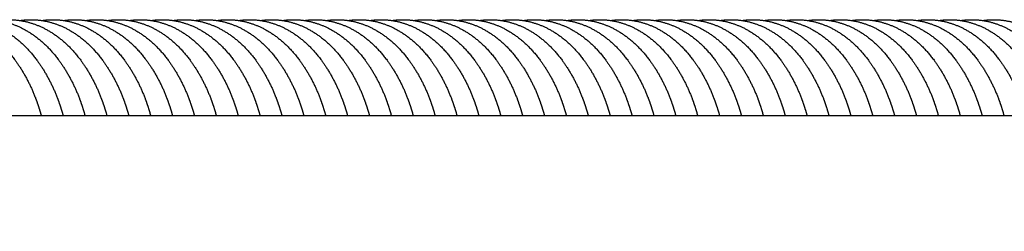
# Model space of a CAD drawing. Header units: millimetres. Extents: x -31695 to -19845, y -5614 to 7253.
# Tile 55 of 256: x -26008 to -25839, y -3926 to -3889. Entities that reach past the tile are written whole.
import ezdxf

# ---------------------------------------------------------------- set-up
doc = ezdxf.new("R2010")
doc.units = ezdxf.units.MM
doc.layers.add('2d', color=7, linetype='Continuous', true_color=0x000000)

msp = doc.modelspace()

# ---------------------------------------------------------------- linework, layer by layer
at = {"layer": '2d'}
for points, weights, knots in [([(-26023.45, -3889.32), (-26022.82, -3889.22), (-26022.19, -3889.18), (-26021.56, -3889.18), (-26019.15, -3889.18), (-26016.78, -3889.87), (-26014.6, -3891.18), (-26012.26, -3892.58), (-26010.19, -3894.66), (-26008.48, -3897.25), (-26007.28, -3899.1), (-26006.31, -3901.07), (-26005.56, -3903.14), (-26005.26, -3903.97), (-26004.99, -3904.81), (-26004.76, -3905.65)], [1, 0.998152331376, 0.998152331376, 1, 1, 1, 1, 1, 1, 1, 0.995491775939, 0.995491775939, 1, 0.999479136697, 0.999479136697, 1], [0, 0, 0, 0, 0.188822, 0.188822, 0.188822, 1.195646, 1.195646, 1.195646, 2.274514, 2.274514, 2.274514, 2.933434, 2.933434, 2.933434, 3.197435, 3.197435, 3.197435, 3.197435]), ([(-26019.68, -3889.32), (-26019.06, -3889.22), (-26018.43, -3889.18), (-26017.8, -3889.18), (-26015.39, -3889.18), (-26013.02, -3889.87), (-26010.83, -3891.18), (-26008.5, -3892.58), (-26006.43, -3894.66), (-26004.72, -3897.25), (-26003.52, -3899.1), (-26002.54, -3901.07), (-26001.8, -3903.14), (-26001.5, -3903.97), (-26001.23, -3904.81), (-26001, -3905.65)], [1, 0.998152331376, 0.998152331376, 1, 1, 1, 1, 1, 1, 1, 0.995491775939, 0.995491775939, 1, 0.999479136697, 0.999479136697, 1], [0, 0, 0, 0, 0.188822, 0.188822, 0.188822, 1.195646, 1.195646, 1.195646, 2.274514, 2.274514, 2.274514, 2.933434, 2.933434, 2.933434, 3.197435, 3.197435, 3.197435, 3.197435]), ([(-26015.92, -3889.32), (-26015.3, -3889.22), (-26014.67, -3889.18), (-26014.04, -3889.18), (-26011.62, -3889.18), (-26009.25, -3889.87), (-26007.07, -3891.18), (-26004.74, -3892.58), (-26002.66, -3894.66), (-26000.96, -3897.25), (-25999.76, -3899.1), (-25998.78, -3901.07), (-25998.04, -3903.14), (-25997.74, -3903.97), (-25997.47, -3904.81), (-25997.24, -3905.65)], [1, 0.998152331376, 0.998152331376, 1, 1, 1, 1, 1, 1, 1, 0.995491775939, 0.995491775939, 1, 0.999479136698, 0.999479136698, 1], [0, 0, 0, 0, 0.188822, 0.188822, 0.188822, 1.195646, 1.195646, 1.195646, 2.274514, 2.274514, 2.274514, 2.933434, 2.933434, 2.933434, 3.197435, 3.197435, 3.197435, 3.197435]), ([(-26012.16, -3889.32), (-26011.54, -3889.22), (-26010.91, -3889.18), (-26010.28, -3889.18), (-26007.86, -3889.18), (-26005.49, -3889.87), (-26003.31, -3891.18), (-26000.97, -3892.58), (-25998.9, -3894.66), (-25997.2, -3897.25), (-25996, -3899.1), (-25995.02, -3901.07), (-25994.28, -3903.14), (-25993.97, -3903.97), (-25993.71, -3904.81), (-25993.47, -3905.65)], [1, 0.998152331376, 0.998152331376, 1, 1, 1, 1, 1, 1, 1, 0.995491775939, 0.995491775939, 1, 0.999479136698, 0.999479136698, 1], [0, 0, 0, 0, 0.188822, 0.188822, 0.188822, 1.195646, 1.195646, 1.195646, 2.274514, 2.274514, 2.274514, 2.933434, 2.933434, 2.933434, 3.197435, 3.197435, 3.197435, 3.197435]), ([(-26008.4, -3889.32), (-26007.77, -3889.22), (-26007.15, -3889.18), (-26006.52, -3889.18), (-26004.1, -3889.18), (-26001.73, -3889.87), (-25999.55, -3891.18), (-25997.21, -3892.58), (-25995.14, -3894.66), (-25993.44, -3897.25), (-25992.23, -3899.1), (-25991.26, -3901.07), (-25990.51, -3903.14), (-25990.21, -3903.97), (-25989.94, -3904.81), (-25989.71, -3905.65)], [1, 0.998152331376, 0.998152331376, 1, 1, 1, 1, 1, 1, 1, 0.995491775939, 0.995491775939, 1, 0.999479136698, 0.999479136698, 1], [0, 0, 0, 0, 0.188822, 0.188822, 0.188822, 1.195646, 1.195646, 1.195646, 2.274514, 2.274514, 2.274514, 2.933434, 2.933434, 2.933434, 3.197435, 3.197435, 3.197435, 3.197435]), ([(-26004.63, -3889.32), (-26004.01, -3889.22), (-26003.38, -3889.18), (-26002.75, -3889.18), (-26000.34, -3889.18), (-25997.97, -3889.87), (-25995.78, -3891.18), (-25993.45, -3892.58), (-25991.38, -3894.66), (-25989.67, -3897.25), (-25988.47, -3899.1), (-25987.49, -3901.07), (-25986.75, -3903.14), (-25986.45, -3903.97), (-25986.18, -3904.81), (-25985.95, -3905.65)], [1, 0.998152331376, 0.998152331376, 1, 1, 1, 1, 1, 1, 1, 0.995491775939, 0.995491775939, 1, 0.999479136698, 0.999479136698, 1], [0, 0, 0, 0, 0.188822, 0.188822, 0.188822, 1.195646, 1.195646, 1.195646, 2.274514, 2.274514, 2.274514, 2.933434, 2.933434, 2.933434, 3.197435, 3.197435, 3.197435, 3.197435]), ([(-26000.87, -3889.32), (-26000.25, -3889.22), (-25999.62, -3889.18), (-25998.99, -3889.18), (-25996.58, -3889.18), (-25994.2, -3889.87), (-25992.02, -3891.18), (-25989.69, -3892.58), (-25987.61, -3894.66), (-25985.91, -3897.25), (-25984.71, -3899.1), (-25983.73, -3901.07), (-25982.99, -3903.14), (-25982.69, -3903.97), (-25982.42, -3904.81), (-25982.19, -3905.65)], [1, 0.998152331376, 0.998152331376, 1, 1, 1, 1, 1, 1, 1, 0.995491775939, 0.995491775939, 1, 0.999479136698, 0.999479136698, 1], [0, 0, 0, 0, 0.188822, 0.188822, 0.188822, 1.195646, 1.195646, 1.195646, 2.274514, 2.274514, 2.274514, 2.933434, 2.933434, 2.933434, 3.197435, 3.197435, 3.197435, 3.197435]), ([(-25997.11, -3889.32), (-25996.49, -3889.22), (-25995.86, -3889.18), (-25995.23, -3889.18), (-25992.81, -3889.18), (-25990.44, -3889.87), (-25988.26, -3891.18), (-25985.92, -3892.58), (-25983.85, -3894.66), (-25982.15, -3897.25), (-25980.95, -3899.1), (-25979.97, -3901.07), (-25979.23, -3903.14), (-25978.93, -3903.97), (-25978.66, -3904.81), (-25978.42, -3905.65)], [1, 0.998152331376, 0.998152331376, 1, 1, 1, 1, 1, 1, 1, 0.995491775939, 0.995491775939, 1, 0.999479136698, 0.999479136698, 1], [0, 0, 0, 0, 0.188822, 0.188822, 0.188822, 1.195646, 1.195646, 1.195646, 2.274514, 2.274514, 2.274514, 2.933434, 2.933434, 2.933434, 3.197435, 3.197435, 3.197435, 3.197435]), ([(-25993.35, -3889.32), (-25992.72, -3889.22), (-25992.1, -3889.18), (-25991.47, -3889.18), (-25989.05, -3889.18), (-25986.68, -3889.87), (-25984.5, -3891.18), (-25982.16, -3892.58), (-25980.09, -3894.66), (-25978.39, -3897.25), (-25977.18, -3899.1), (-25976.21, -3901.07), (-25975.46, -3903.14), (-25975.16, -3903.97), (-25974.89, -3904.81), (-25974.66, -3905.65)], [1, 0.998152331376, 0.998152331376, 1, 1, 1, 1, 1, 1, 1, 0.995491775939, 0.995491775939, 1, 0.999479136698, 0.999479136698, 1], [0, 0, 0, 0, 0.188822, 0.188822, 0.188822, 1.195646, 1.195646, 1.195646, 2.274514, 2.274514, 2.274514, 2.933434, 2.933434, 2.933434, 3.197435, 3.197435, 3.197435, 3.197435]), ([(-25989.58, -3889.32), (-25988.96, -3889.22), (-25988.33, -3889.18), (-25987.7, -3889.18), (-25985.29, -3889.18), (-25982.92, -3889.87), (-25980.73, -3891.18), (-25978.4, -3892.58), (-25976.33, -3894.66), (-25974.62, -3897.25), (-25973.42, -3899.1), (-25972.44, -3901.07), (-25971.7, -3903.14), (-25971.4, -3903.97), (-25971.13, -3904.81), (-25970.9, -3905.65)], [1, 0.998152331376, 0.998152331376, 1, 1, 1, 1, 1, 1, 1, 0.995491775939, 0.995491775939, 1, 0.999479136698, 0.999479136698, 1], [0, 0, 0, 0, 0.188822, 0.188822, 0.188822, 1.195646, 1.195646, 1.195646, 2.274514, 2.274514, 2.274514, 2.933434, 2.933434, 2.933434, 3.197435, 3.197435, 3.197435, 3.197435]), ([(-25985.82, -3889.32), (-25985.2, -3889.22), (-25984.57, -3889.18), (-25983.94, -3889.18), (-25981.53, -3889.18), (-25979.15, -3889.87), (-25976.97, -3891.18), (-25974.64, -3892.58), (-25972.56, -3894.66), (-25970.86, -3897.25), (-25969.66, -3899.1), (-25968.68, -3901.07), (-25967.94, -3903.14), (-25967.64, -3903.97), (-25967.37, -3904.81), (-25967.14, -3905.65)], [1, 0.998152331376, 0.998152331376, 1, 1, 1, 1, 1, 1, 1, 0.995491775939, 0.995491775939, 1, 0.999479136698, 0.999479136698, 1], [0, 0, 0, 0, 0.188822, 0.188822, 0.188822, 1.195646, 1.195646, 1.195646, 2.274514, 2.274514, 2.274514, 2.933434, 2.933434, 2.933434, 3.197435, 3.197435, 3.197435, 3.197435]), ([(-25982.06, -3889.32), (-25981.44, -3889.22), (-25980.81, -3889.18), (-25980.18, -3889.18), (-25977.76, -3889.18), (-25975.39, -3889.87), (-25973.21, -3891.18), (-25970.87, -3892.58), (-25968.8, -3894.66), (-25967.1, -3897.25), (-25965.9, -3899.1), (-25964.92, -3901.07), (-25964.18, -3903.14), (-25963.88, -3903.97), (-25963.61, -3904.81), (-25963.37, -3905.65)], [1, 0.998152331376, 0.998152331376, 1, 1, 1, 1, 1, 1, 1, 0.995491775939, 0.995491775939, 1, 0.999479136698, 0.999479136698, 1], [0, 0, 0, 0, 0.188822, 0.188822, 0.188822, 1.195646, 1.195646, 1.195646, 2.274514, 2.274514, 2.274514, 2.933434, 2.933434, 2.933434, 3.197435, 3.197435, 3.197435, 3.197435]), ([(-25978.3, -3889.32), (-25977.67, -3889.22), (-25977.05, -3889.18), (-25976.42, -3889.18), (-25974, -3889.18), (-25971.63, -3889.87), (-25969.45, -3891.18), (-25967.11, -3892.58), (-25965.04, -3894.66), (-25963.34, -3897.25), (-25962.13, -3899.1), (-25961.16, -3901.07), (-25960.41, -3903.14), (-25960.11, -3903.97), (-25959.84, -3904.81), (-25959.61, -3905.65)], [1, 0.998152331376, 0.998152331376, 1, 1, 1, 1, 1, 1, 1, 0.995491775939, 0.995491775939, 1, 0.999479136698, 0.999479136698, 1], [0, 0, 0, 0, 0.188822, 0.188822, 0.188822, 1.195646, 1.195646, 1.195646, 2.274514, 2.274514, 2.274514, 2.933434, 2.933434, 2.933434, 3.197435, 3.197435, 3.197435, 3.197435]), ([(-25974.53, -3889.32), (-25973.91, -3889.22), (-25973.28, -3889.18), (-25972.65, -3889.18), (-25970.24, -3889.18), (-25967.87, -3889.87), (-25965.68, -3891.18), (-25963.35, -3892.58), (-25961.28, -3894.66), (-25959.57, -3897.25), (-25958.37, -3899.1), (-25957.39, -3901.07), (-25956.65, -3903.14), (-25956.35, -3903.97), (-25956.08, -3904.81), (-25955.85, -3905.65)], [1, 0.998152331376, 0.998152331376, 1, 1, 1, 1, 1, 1, 1, 0.995491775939, 0.995491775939, 1, 0.999479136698, 0.999479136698, 1], [0, 0, 0, 0, 0.188822, 0.188822, 0.188822, 1.195646, 1.195646, 1.195646, 2.274514, 2.274514, 2.274514, 2.933434, 2.933434, 2.933434, 3.197435, 3.197435, 3.197435, 3.197435]), ([(-25970.77, -3889.32), (-25970.15, -3889.22), (-25969.52, -3889.18), (-25968.89, -3889.18), (-25966.48, -3889.18), (-25964.1, -3889.87), (-25961.92, -3891.18), (-25959.59, -3892.58), (-25957.51, -3894.66), (-25955.81, -3897.25), (-25954.61, -3899.1), (-25953.63, -3901.07), (-25952.89, -3903.14), (-25952.59, -3903.97), (-25952.32, -3904.81), (-25952.09, -3905.65)], [1, 0.998152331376, 0.998152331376, 1, 1, 1, 1, 1, 1, 1, 0.995491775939, 0.995491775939, 1, 0.999479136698, 0.999479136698, 1], [0, 0, 0, 0, 0.188822, 0.188822, 0.188822, 1.195646, 1.195646, 1.195646, 2.274514, 2.274514, 2.274514, 2.933434, 2.933434, 2.933434, 3.197435, 3.197435, 3.197435, 3.197435]), ([(-25967.01, -3889.32), (-25966.39, -3889.22), (-25965.76, -3889.18), (-25965.13, -3889.18), (-25962.71, -3889.18), (-25960.34, -3889.87), (-25958.16, -3891.18), (-25955.82, -3892.58), (-25953.75, -3894.66), (-25952.05, -3897.25), (-25950.85, -3899.1), (-25949.87, -3901.07), (-25949.13, -3903.14), (-25948.83, -3903.97), (-25948.56, -3904.81), (-25948.32, -3905.65)], [1, 0.998152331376, 0.998152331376, 1, 1, 1, 1, 1, 1, 1, 0.995491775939, 0.995491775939, 1, 0.99947913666, 0.99947913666, 1], [0, 0, 0, 0, 0.188822, 0.188822, 0.188822, 1.195646, 1.195646, 1.195646, 2.274514, 2.274514, 2.274514, 2.933434, 2.933434, 2.933434, 3.197435, 3.197435, 3.197435, 3.197435]), ([(-25963.25, -3889.32), (-25962.62, -3889.22), (-25962, -3889.18), (-25961.37, -3889.18), (-25958.95, -3889.18), (-25956.58, -3889.87), (-25954.4, -3891.18), (-25952.06, -3892.58), (-25949.99, -3894.66), (-25948.29, -3897.25), (-25947.08, -3899.1), (-25946.11, -3901.07), (-25945.36, -3903.14), (-25945.06, -3903.97), (-25944.8, -3904.81), (-25944.56, -3905.65)], [1, 0.998152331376, 0.998152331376, 1, 1, 1, 1, 1, 1, 1, 0.995491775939, 0.995491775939, 1, 0.999479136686, 0.999479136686, 1], [0, 0, 0, 0, 0.188822, 0.188822, 0.188822, 1.195646, 1.195646, 1.195646, 2.274514, 2.274514, 2.274514, 2.933434, 2.933434, 2.933434, 3.197435, 3.197435, 3.197435, 3.197435]), ([(-25959.48, -3889.32), (-25958.86, -3889.22), (-25958.23, -3889.18), (-25957.6, -3889.18), (-25955.19, -3889.18), (-25952.82, -3889.87), (-25950.63, -3891.18), (-25948.3, -3892.58), (-25946.23, -3894.66), (-25944.52, -3897.25), (-25943.32, -3899.1), (-25942.34, -3901.07), (-25941.6, -3903.14), (-25941.3, -3903.97), (-25941.03, -3904.81), (-25940.8, -3905.65)], [1, 0.998152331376, 0.998152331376, 1, 1, 1, 1, 1, 1, 1, 0.995491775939, 0.995491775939, 1, 0.999479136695, 0.999479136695, 1], [0, 0, 0, 0, 0.188822, 0.188822, 0.188822, 1.195646, 1.195646, 1.195646, 2.274514, 2.274514, 2.274514, 2.933434, 2.933434, 2.933434, 3.197435, 3.197435, 3.197435, 3.197435]), ([(-25955.72, -3889.32), (-25955.1, -3889.22), (-25954.47, -3889.18), (-25953.84, -3889.18), (-25951.43, -3889.18), (-25949.05, -3889.87), (-25946.87, -3891.18), (-25944.54, -3892.58), (-25942.46, -3894.66), (-25940.76, -3897.25), (-25939.56, -3899.1), (-25938.58, -3901.07), (-25937.84, -3903.14), (-25937.54, -3903.97), (-25937.27, -3904.81), (-25937.04, -3905.65)], [1, 0.998152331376, 0.998152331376, 1, 1, 1, 1, 1, 1, 1, 0.995491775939, 0.995491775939, 1, 0.999479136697, 0.999479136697, 1], [0, 0, 0, 0, 0.188822, 0.188822, 0.188822, 1.195646, 1.195646, 1.195646, 2.274514, 2.274514, 2.274514, 2.933434, 2.933434, 2.933434, 3.197435, 3.197435, 3.197435, 3.197435]), ([(-25951.96, -3889.32), (-25951.34, -3889.22), (-25950.71, -3889.18), (-25950.08, -3889.18), (-25947.66, -3889.18), (-25945.29, -3889.87), (-25943.11, -3891.18), (-25940.77, -3892.58), (-25938.7, -3894.66), (-25937, -3897.25), (-25935.8, -3899.1), (-25934.82, -3901.07), (-25934.08, -3903.14), (-25933.78, -3903.97), (-25933.51, -3904.81), (-25933.27, -3905.65)], [1, 0.998152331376, 0.998152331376, 1, 1, 1, 1, 1, 1, 1, 0.995491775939, 0.995491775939, 1, 0.999479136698, 0.999479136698, 1], [0, 0, 0, 0, 0.188822, 0.188822, 0.188822, 1.195646, 1.195646, 1.195646, 2.274514, 2.274514, 2.274514, 2.933434, 2.933434, 2.933434, 3.197435, 3.197435, 3.197435, 3.197435]), ([(-25948.2, -3889.32), (-25947.57, -3889.22), (-25946.95, -3889.18), (-25946.32, -3889.18), (-25943.9, -3889.18), (-25941.53, -3889.87), (-25939.35, -3891.18), (-25937.01, -3892.58), (-25934.94, -3894.66), (-25933.24, -3897.25), (-25932.03, -3899.1), (-25931.06, -3901.07), (-25930.31, -3903.14), (-25930.01, -3903.97), (-25929.75, -3904.81), (-25929.51, -3905.65)], [1, 0.998152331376, 0.998152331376, 1, 1, 1, 1, 1, 1, 1, 0.995491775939, 0.995491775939, 1, 0.999479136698, 0.999479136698, 1], [0, 0, 0, 0, 0.188822, 0.188822, 0.188822, 1.195646, 1.195646, 1.195646, 2.274514, 2.274514, 2.274514, 2.933434, 2.933434, 2.933434, 3.197435, 3.197435, 3.197435, 3.197435]), ([(-25944.43, -3889.32), (-25943.81, -3889.22), (-25943.18, -3889.18), (-25942.55, -3889.18), (-25940.14, -3889.18), (-25937.77, -3889.87), (-25935.58, -3891.18), (-25933.25, -3892.58), (-25931.18, -3894.66), (-25929.47, -3897.25), (-25928.27, -3899.1), (-25927.29, -3901.07), (-25926.55, -3903.14), (-25926.25, -3903.97), (-25925.98, -3904.81), (-25925.75, -3905.65)], [1, 0.998152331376, 0.998152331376, 1, 1, 1, 1, 1, 1, 1, 0.995491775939, 0.995491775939, 1, 0.999479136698, 0.999479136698, 1], [0, 0, 0, 0, 0.188822, 0.188822, 0.188822, 1.195646, 1.195646, 1.195646, 2.274514, 2.274514, 2.274514, 2.933434, 2.933434, 2.933434, 3.197435, 3.197435, 3.197435, 3.197435]), ([(-25940.67, -3889.32), (-25940.05, -3889.22), (-25939.42, -3889.18), (-25938.79, -3889.18), (-25936.38, -3889.18), (-25934, -3889.87), (-25931.82, -3891.18), (-25929.49, -3892.58), (-25927.41, -3894.66), (-25925.71, -3897.25), (-25924.51, -3899.1), (-25923.53, -3901.07), (-25922.79, -3903.14), (-25922.49, -3903.97), (-25922.22, -3904.81), (-25921.99, -3905.65)], [1, 0.998152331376, 0.998152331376, 1, 1, 1, 1, 1, 1, 1, 0.995491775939, 0.995491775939, 1, 0.999479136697, 0.999479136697, 1], [0, 0, 0, 0, 0.188822, 0.188822, 0.188822, 1.195646, 1.195646, 1.195646, 2.274514, 2.274514, 2.274514, 2.933434, 2.933434, 2.933434, 3.197435, 3.197435, 3.197435, 3.197435]), ([(-25936.91, -3889.32), (-25936.29, -3889.22), (-25935.66, -3889.18), (-25935.03, -3889.18), (-25932.61, -3889.18), (-25930.24, -3889.87), (-25928.06, -3891.18), (-25925.72, -3892.58), (-25923.65, -3894.66), (-25921.95, -3897.25), (-25920.75, -3899.1), (-25919.77, -3901.07), (-25919.03, -3903.14), (-25918.73, -3903.97), (-25918.46, -3904.81), (-25918.22, -3905.65)], [1, 0.998152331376, 0.998152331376, 1, 1, 1, 1, 1, 1, 1, 0.995491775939, 0.995491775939, 1, 0.999479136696, 0.999479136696, 1], [0, 0, 0, 0, 0.188822, 0.188822, 0.188822, 1.195646, 1.195646, 1.195646, 2.274514, 2.274514, 2.274514, 2.933434, 2.933434, 2.933434, 3.197435, 3.197435, 3.197435, 3.197435]), ([(-25933.15, -3889.32), (-25932.52, -3889.22), (-25931.9, -3889.18), (-25931.27, -3889.18), (-25928.85, -3889.18), (-25926.48, -3889.87), (-25924.3, -3891.18), (-25921.96, -3892.58), (-25919.89, -3894.66), (-25918.19, -3897.25), (-25916.98, -3899.1), (-25916.01, -3901.07), (-25915.26, -3903.14), (-25914.96, -3903.97), (-25914.7, -3904.81), (-25914.46, -3905.65)], [1, 0.998152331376, 0.998152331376, 1, 1, 1, 1, 1, 1, 1, 0.995491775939, 0.995491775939, 1, 0.99947913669, 0.99947913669, 1], [0, 0, 0, 0, 0.188822, 0.188822, 0.188822, 1.195646, 1.195646, 1.195646, 2.274514, 2.274514, 2.274514, 2.933434, 2.933434, 2.933434, 3.197435, 3.197435, 3.197435, 3.197435]), ([(-25929.38, -3889.32), (-25928.76, -3889.22), (-25928.13, -3889.18), (-25927.5, -3889.18), (-25925.09, -3889.18), (-25922.72, -3889.87), (-25920.53, -3891.18), (-25918.2, -3892.58), (-25916.13, -3894.66), (-25914.42, -3897.25), (-25913.22, -3899.1), (-25912.24, -3901.07), (-25911.5, -3903.14), (-25911.2, -3903.97), (-25910.93, -3904.81), (-25910.7, -3905.65)], [1, 0.998152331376, 0.998152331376, 1, 1, 1, 1, 1, 1, 1, 0.995491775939, 0.995491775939, 1, 0.99947913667, 0.99947913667, 1], [0, 0, 0, 0, 0.188822, 0.188822, 0.188822, 1.195646, 1.195646, 1.195646, 2.274514, 2.274514, 2.274514, 2.933434, 2.933434, 2.933434, 3.197435, 3.197435, 3.197435, 3.197435]), ([(-25925.62, -3889.32), (-25925, -3889.22), (-25924.37, -3889.18), (-25923.74, -3889.18), (-25921.33, -3889.18), (-25918.95, -3889.87), (-25916.77, -3891.18), (-25914.44, -3892.58), (-25912.36, -3894.66), (-25910.66, -3897.25), (-25909.46, -3899.1), (-25908.48, -3901.07), (-25907.74, -3903.14), (-25907.44, -3903.97), (-25907.17, -3904.81), (-25906.94, -3905.65)], [1, 0.998152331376, 0.998152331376, 1, 1, 1, 1, 1, 1, 1, 0.995491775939, 0.995491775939, 1, 0.999479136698, 0.999479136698, 1], [0, 0, 0, 0, 0.188822, 0.188822, 0.188822, 1.195646, 1.195646, 1.195646, 2.274514, 2.274514, 2.274514, 2.933434, 2.933434, 2.933434, 3.197435, 3.197435, 3.197435, 3.197435]), ([(-25921.86, -3889.32), (-25921.24, -3889.22), (-25920.61, -3889.18), (-25919.98, -3889.18), (-25917.56, -3889.18), (-25915.19, -3889.87), (-25913.01, -3891.18), (-25910.67, -3892.58), (-25908.6, -3894.66), (-25906.9, -3897.25), (-25905.7, -3899.1), (-25904.72, -3901.07), (-25903.98, -3903.14), (-25903.68, -3903.97), (-25903.41, -3904.81), (-25903.17, -3905.65)], [1, 0.998152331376, 0.998152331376, 1, 1, 1, 1, 1, 1, 1, 0.995491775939, 0.995491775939, 1, 0.999479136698, 0.999479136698, 1], [0, 0, 0, 0, 0.188822, 0.188822, 0.188822, 1.195646, 1.195646, 1.195646, 2.274514, 2.274514, 2.274514, 2.933434, 2.933434, 2.933434, 3.197435, 3.197435, 3.197435, 3.197435]), ([(-25918.1, -3889.32), (-25917.47, -3889.22), (-25916.85, -3889.18), (-25916.22, -3889.18), (-25913.8, -3889.18), (-25911.43, -3889.87), (-25909.25, -3891.18), (-25906.91, -3892.58), (-25904.84, -3894.66), (-25903.14, -3897.25), (-25901.93, -3899.1), (-25900.96, -3901.07), (-25900.21, -3903.14), (-25899.91, -3903.97), (-25899.65, -3904.81), (-25899.41, -3905.65)], [1, 0.998152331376, 0.998152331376, 1, 1, 1, 1, 1, 1, 1, 0.995491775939, 0.995491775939, 1, 0.999479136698, 0.999479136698, 1], [0, 0, 0, 0, 0.188822, 0.188822, 0.188822, 1.195646, 1.195646, 1.195646, 2.274514, 2.274514, 2.274514, 2.933434, 2.933434, 2.933434, 3.197435, 3.197435, 3.197435, 3.197435]), ([(-25914.33, -3889.32), (-25913.71, -3889.22), (-25913.08, -3889.18), (-25912.45, -3889.18), (-25910.04, -3889.18), (-25907.67, -3889.87), (-25905.48, -3891.18), (-25903.15, -3892.58), (-25901.08, -3894.66), (-25899.37, -3897.25), (-25898.17, -3899.1), (-25897.19, -3901.07), (-25896.45, -3903.14), (-25896.15, -3903.97), (-25895.88, -3904.81), (-25895.65, -3905.65)], [1, 0.998152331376, 0.998152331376, 1, 1, 1, 1, 1, 1, 1, 0.995491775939, 0.995491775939, 1, 0.999479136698, 0.999479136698, 1], [0, 0, 0, 0, 0.188822, 0.188822, 0.188822, 1.195646, 1.195646, 1.195646, 2.274514, 2.274514, 2.274514, 2.933434, 2.933434, 2.933434, 3.197435, 3.197435, 3.197435, 3.197435]), ([(-25910.57, -3889.32), (-25909.95, -3889.22), (-25909.32, -3889.18), (-25908.69, -3889.18), (-25906.28, -3889.18), (-25903.9, -3889.87), (-25901.72, -3891.18), (-25899.39, -3892.58), (-25897.31, -3894.66), (-25895.61, -3897.25), (-25894.41, -3899.1), (-25893.43, -3901.07), (-25892.69, -3903.14), (-25892.39, -3903.97), (-25892.12, -3904.81), (-25891.89, -3905.65)], [1, 0.998152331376, 0.998152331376, 1, 1, 1, 1, 1, 1, 1, 0.995491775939, 0.995491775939, 1, 0.999479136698, 0.999479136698, 1], [0, 0, 0, 0, 0.188822, 0.188822, 0.188822, 1.195646, 1.195646, 1.195646, 2.274514, 2.274514, 2.274514, 2.933434, 2.933434, 2.933434, 3.197435, 3.197435, 3.197435, 3.197435]), ([(-25906.81, -3889.32), (-25906.19, -3889.22), (-25905.56, -3889.18), (-25904.93, -3889.18), (-25902.51, -3889.18), (-25900.14, -3889.87), (-25897.96, -3891.18), (-25895.63, -3892.58), (-25893.55, -3894.66), (-25891.85, -3897.25), (-25890.65, -3899.1), (-25889.67, -3901.07), (-25888.93, -3903.14), (-25888.63, -3903.97), (-25888.36, -3904.81), (-25888.12, -3905.65)], [1, 0.998152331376, 0.998152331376, 1, 1, 1, 1, 1, 1, 1, 0.995491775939, 0.995491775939, 1, 0.999479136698, 0.999479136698, 1], [0, 0, 0, 0, 0.188822, 0.188822, 0.188822, 1.195646, 1.195646, 1.195646, 2.274514, 2.274514, 2.274514, 2.933434, 2.933434, 2.933434, 3.197435, 3.197435, 3.197435, 3.197435]), ([(-25903.05, -3889.32), (-25902.42, -3889.22), (-25901.8, -3889.18), (-25901.17, -3889.18), (-25898.75, -3889.18), (-25896.38, -3889.87), (-25894.2, -3891.18), (-25891.86, -3892.58), (-25889.79, -3894.66), (-25888.09, -3897.25), (-25886.89, -3899.1), (-25885.91, -3901.07), (-25885.16, -3903.14), (-25884.86, -3903.97), (-25884.6, -3904.81), (-25884.36, -3905.65)], [1, 0.998152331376, 0.998152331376, 1, 1, 1, 1, 1, 1, 1, 0.995491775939, 0.995491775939, 1, 0.999479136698, 0.999479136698, 1], [0, 0, 0, 0, 0.188822, 0.188822, 0.188822, 1.195646, 1.195646, 1.195646, 2.274514, 2.274514, 2.274514, 2.933434, 2.933434, 2.933434, 3.197435, 3.197435, 3.197435, 3.197435]), ([(-25899.28, -3889.32), (-25898.66, -3889.22), (-25898.03, -3889.18), (-25897.4, -3889.18), (-25894.99, -3889.18), (-25892.62, -3889.87), (-25890.43, -3891.18), (-25888.1, -3892.58), (-25886.03, -3894.66), (-25884.32, -3897.25), (-25883.12, -3899.1), (-25882.14, -3901.07), (-25881.4, -3903.14), (-25881.1, -3903.97), (-25880.83, -3904.81), (-25880.6, -3905.65)], [1, 0.998152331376, 0.998152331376, 1, 1, 1, 1, 1, 1, 1, 0.995491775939, 0.995491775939, 1, 0.999479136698, 0.999479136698, 1], [0, 0, 0, 0, 0.188822, 0.188822, 0.188822, 1.195646, 1.195646, 1.195646, 2.274514, 2.274514, 2.274514, 2.933434, 2.933434, 2.933434, 3.197435, 3.197435, 3.197435, 3.197435]), ([(-25895.52, -3889.32), (-25894.9, -3889.22), (-25894.27, -3889.18), (-25893.64, -3889.18), (-25891.23, -3889.18), (-25888.85, -3889.87), (-25886.67, -3891.18), (-25884.34, -3892.58), (-25882.26, -3894.66), (-25880.56, -3897.25), (-25879.36, -3899.1), (-25878.38, -3901.07), (-25877.64, -3903.14), (-25877.34, -3903.97), (-25877.07, -3904.81), (-25876.84, -3905.65)], [1, 0.998152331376, 0.998152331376, 1, 1, 1, 1, 1, 1, 1, 0.995491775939, 0.995491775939, 1, 0.999479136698, 0.999479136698, 1], [0, 0, 0, 0, 0.188822, 0.188822, 0.188822, 1.195646, 1.195646, 1.195646, 2.274514, 2.274514, 2.274514, 2.933434, 2.933434, 2.933434, 3.197435, 3.197435, 3.197435, 3.197435]), ([(-25891.76, -3889.32), (-25891.14, -3889.22), (-25890.51, -3889.18), (-25889.88, -3889.18), (-25887.46, -3889.18), (-25885.09, -3889.87), (-25882.91, -3891.18), (-25880.58, -3892.58), (-25878.5, -3894.66), (-25876.8, -3897.25), (-25875.6, -3899.1), (-25874.62, -3901.07), (-25873.88, -3903.14), (-25873.58, -3903.97), (-25873.31, -3904.81), (-25873.07, -3905.65)], [1, 0.998152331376, 0.998152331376, 1, 1, 1, 1, 1, 1, 1, 0.995491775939, 0.995491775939, 1, 0.999479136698, 0.999479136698, 1], [0, 0, 0, 0, 0.188822, 0.188822, 0.188822, 1.195646, 1.195646, 1.195646, 2.274514, 2.274514, 2.274514, 2.933434, 2.933434, 2.933434, 3.197435, 3.197435, 3.197435, 3.197435]), ([(-25888, -3889.32), (-25887.37, -3889.22), (-25886.75, -3889.18), (-25886.12, -3889.18), (-25883.7, -3889.18), (-25881.33, -3889.87), (-25879.15, -3891.18), (-25876.81, -3892.58), (-25874.74, -3894.66), (-25873.04, -3897.25), (-25871.84, -3899.1), (-25870.86, -3901.07), (-25870.11, -3903.14), (-25869.81, -3903.97), (-25869.55, -3904.81), (-25869.31, -3905.65)], [1, 0.998152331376, 0.998152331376, 1, 1, 1, 1, 1, 1, 1, 0.995491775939, 0.995491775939, 1, 0.999479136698, 0.999479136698, 1], [0, 0, 0, 0, 0.188822, 0.188822, 0.188822, 1.195646, 1.195646, 1.195646, 2.274514, 2.274514, 2.274514, 2.933434, 2.933434, 2.933434, 3.197435, 3.197435, 3.197435, 3.197435]), ([(-25884.23, -3889.32), (-25883.61, -3889.22), (-25882.98, -3889.18), (-25882.35, -3889.18), (-25879.94, -3889.18), (-25877.57, -3889.87), (-25875.38, -3891.18), (-25873.05, -3892.58), (-25870.98, -3894.66), (-25869.27, -3897.25), (-25868.07, -3899.1), (-25867.09, -3901.07), (-25866.35, -3903.14), (-25866.05, -3903.97), (-25865.78, -3904.81), (-25865.55, -3905.65)], [1, 0.998152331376, 0.998152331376, 1, 1, 1, 1, 1, 1, 1, 0.995491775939, 0.995491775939, 1, 0.999479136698, 0.999479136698, 1], [0, 0, 0, 0, 0.188822, 0.188822, 0.188822, 1.195646, 1.195646, 1.195646, 2.274514, 2.274514, 2.274514, 2.933434, 2.933434, 2.933434, 3.197435, 3.197435, 3.197435, 3.197435]), ([(-25880.47, -3889.32), (-25879.85, -3889.22), (-25879.22, -3889.18), (-25878.59, -3889.18), (-25876.18, -3889.18), (-25873.81, -3889.87), (-25871.62, -3891.18), (-25869.29, -3892.58), (-25867.22, -3894.66), (-25865.51, -3897.25), (-25864.31, -3899.1), (-25863.33, -3901.07), (-25862.59, -3903.14), (-25862.29, -3903.97), (-25862.02, -3904.81), (-25861.79, -3905.65)], [1, 0.998152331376, 0.998152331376, 1, 1, 1, 1, 1, 1, 1, 0.995491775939, 0.995491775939, 1, 0.999479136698, 0.999479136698, 1], [0, 0, 0, 0, 0.188822, 0.188822, 0.188822, 1.195646, 1.195646, 1.195646, 2.274514, 2.274514, 2.274514, 2.933434, 2.933434, 2.933434, 3.197435, 3.197435, 3.197435, 3.197435]), ([(-25876.71, -3889.32), (-25876.09, -3889.22), (-25875.46, -3889.18), (-25874.83, -3889.18), (-25872.41, -3889.18), (-25870.04, -3889.87), (-25867.86, -3891.18), (-25865.53, -3892.58), (-25863.45, -3894.66), (-25861.75, -3897.25), (-25860.55, -3899.1), (-25859.57, -3901.07), (-25858.83, -3903.14), (-25858.53, -3903.97), (-25858.26, -3904.81), (-25858.02, -3905.65)], [1, 0.998152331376, 0.998152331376, 1, 1, 1, 1, 1, 1, 1, 0.995491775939, 0.995491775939, 1, 0.999479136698, 0.999479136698, 1], [0, 0, 0, 0, 0.188822, 0.188822, 0.188822, 1.195646, 1.195646, 1.195646, 2.274514, 2.274514, 2.274514, 2.933434, 2.933434, 2.933434, 3.197435, 3.197435, 3.197435, 3.197435]), ([(-25872.95, -3889.32), (-25872.32, -3889.22), (-25871.7, -3889.18), (-25871.07, -3889.18), (-25868.65, -3889.18), (-25866.28, -3889.87), (-25864.1, -3891.18), (-25861.76, -3892.58), (-25859.69, -3894.66), (-25857.99, -3897.25), (-25856.79, -3899.1), (-25855.81, -3901.07), (-25855.06, -3903.14), (-25854.76, -3903.97), (-25854.5, -3904.81), (-25854.26, -3905.65)], [1, 0.998152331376, 0.998152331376, 1, 1, 1, 1, 1, 1, 1, 0.995491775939, 0.995491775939, 1, 0.999479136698, 0.999479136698, 1], [0, 0, 0, 0, 0.188822, 0.188822, 0.188822, 1.195646, 1.195646, 1.195646, 2.274514, 2.274514, 2.274514, 2.933434, 2.933434, 2.933434, 3.197435, 3.197435, 3.197435, 3.197435]), ([(-25869.18, -3889.32), (-25868.56, -3889.22), (-25867.93, -3889.18), (-25867.3, -3889.18), (-25864.89, -3889.18), (-25862.52, -3889.87), (-25860.33, -3891.18), (-25858, -3892.58), (-25855.93, -3894.66), (-25854.22, -3897.25), (-25853.02, -3899.1), (-25852.04, -3901.07), (-25851.3, -3903.14), (-25851, -3903.97), (-25850.73, -3904.81), (-25850.5, -3905.65)], [1, 0.998152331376, 0.998152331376, 1, 1, 1, 1, 1, 1, 1, 0.995491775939, 0.995491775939, 1, 0.999479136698, 0.999479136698, 1], [0, 0, 0, 0, 0.188822, 0.188822, 0.188822, 1.195646, 1.195646, 1.195646, 2.274514, 2.274514, 2.274514, 2.933434, 2.933434, 2.933434, 3.197435, 3.197435, 3.197435, 3.197435]), ([(-25865.42, -3889.32), (-25864.8, -3889.22), (-25864.17, -3889.18), (-25863.54, -3889.18), (-25861.13, -3889.18), (-25858.76, -3889.87), (-25856.57, -3891.18), (-25854.24, -3892.58), (-25852.17, -3894.66), (-25850.46, -3897.25), (-25849.26, -3899.1), (-25848.28, -3901.07), (-25847.54, -3903.14), (-25847.24, -3903.97), (-25846.97, -3904.81), (-25846.74, -3905.65)], [1, 0.998152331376, 0.998152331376, 1, 1, 1, 1, 1, 1, 1, 0.995491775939, 0.995491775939, 1, 0.999479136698, 0.999479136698, 1], [0, 0, 0, 0, 0.188822, 0.188822, 0.188822, 1.195646, 1.195646, 1.195646, 2.274514, 2.274514, 2.274514, 2.933434, 2.933434, 2.933434, 3.197435, 3.197435, 3.197435, 3.197435]), ([(-25861.66, -3889.32), (-25861.04, -3889.22), (-25860.41, -3889.18), (-25859.78, -3889.18), (-25857.36, -3889.18), (-25854.99, -3889.87), (-25852.81, -3891.18), (-25850.48, -3892.58), (-25848.4, -3894.66), (-25846.7, -3897.25), (-25845.5, -3899.1), (-25844.52, -3901.07), (-25843.78, -3903.14), (-25843.48, -3903.97), (-25843.21, -3904.81), (-25842.97, -3905.65)], [1, 0.998152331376, 0.998152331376, 1, 1, 1, 1, 1, 1, 1, 0.995491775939, 0.995491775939, 1, 0.999479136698, 0.999479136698, 1], [0, 0, 0, 0, 0.188822, 0.188822, 0.188822, 1.195646, 1.195646, 1.195646, 2.274514, 2.274514, 2.274514, 2.933434, 2.933434, 2.933434, 3.197435, 3.197435, 3.197435, 3.197435]), ([(-25857.9, -3889.32), (-25857.27, -3889.22), (-25856.65, -3889.18), (-25856.02, -3889.18), (-25853.6, -3889.18), (-25851.23, -3889.87), (-25849.05, -3891.18), (-25846.71, -3892.58), (-25844.64, -3894.66), (-25842.94, -3897.25), (-25841.74, -3899.1), (-25840.76, -3901.07), (-25840.01, -3903.14), (-25839.71, -3903.97), (-25839.45, -3904.81), (-25839.21, -3905.65)], [1, 0.998152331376, 0.998152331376, 1, 1, 1, 1, 1, 1, 1, 0.995491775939, 0.995491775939, 1, 0.999479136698, 0.999479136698, 1], [0, 0, 0, 0, 0.188822, 0.188822, 0.188822, 1.195646, 1.195646, 1.195646, 2.274514, 2.274514, 2.274514, 2.933434, 2.933434, 2.933434, 3.197435, 3.197435, 3.197435, 3.197435]), ([(-25854.13, -3889.32), (-25853.51, -3889.22), (-25852.88, -3889.18), (-25852.25, -3889.18), (-25849.84, -3889.18), (-25847.47, -3889.87), (-25845.28, -3891.18), (-25842.95, -3892.58), (-25840.88, -3894.66), (-25839.17, -3897.25), (-25837.97, -3899.1), (-25836.99, -3901.07), (-25836.25, -3903.14), (-25835.95, -3903.97), (-25835.68, -3904.81), (-25835.45, -3905.65)], [1, 0.998152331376, 0.998152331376, 1, 1, 1, 1, 1, 1, 1, 0.995491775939, 0.995491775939, 1, 0.999479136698, 0.999479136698, 1], [0, 0, 0, 0, 0.188822, 0.188822, 0.188822, 1.195646, 1.195646, 1.195646, 2.274514, 2.274514, 2.274514, 2.933434, 2.933434, 2.933434, 3.197435, 3.197435, 3.197435, 3.197435]), ([(-25850.37, -3889.32), (-25849.75, -3889.22), (-25849.12, -3889.18), (-25848.49, -3889.18), (-25846.08, -3889.18), (-25843.71, -3889.87), (-25841.52, -3891.18), (-25839.19, -3892.58), (-25837.12, -3894.66), (-25835.41, -3897.25), (-25834.21, -3899.1), (-25833.23, -3901.07), (-25832.49, -3903.14), (-25832.19, -3903.97), (-25831.92, -3904.81), (-25831.69, -3905.65)], [1, 0.998152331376, 0.998152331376, 1, 1, 1, 1, 1, 1, 1, 0.995491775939, 0.995491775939, 1, 0.999479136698, 0.999479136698, 1], [0, 0, 0, 0, 0.188822, 0.188822, 0.188822, 1.195646, 1.195646, 1.195646, 2.274514, 2.274514, 2.274514, 2.933434, 2.933434, 2.933434, 3.197435, 3.197435, 3.197435, 3.197435]), ([(-25846.61, -3889.32), (-25845.99, -3889.22), (-25845.36, -3889.18), (-25844.73, -3889.18), (-25842.31, -3889.18), (-25839.94, -3889.87), (-25837.76, -3891.18), (-25835.43, -3892.58), (-25833.35, -3894.66), (-25831.65, -3897.25), (-25830.45, -3899.1), (-25829.47, -3901.07), (-25828.73, -3903.14), (-25828.43, -3903.97), (-25828.16, -3904.81), (-25827.92, -3905.65)], [1, 0.998152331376, 0.998152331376, 1, 1, 1, 1, 1, 1, 1, 0.995491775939, 0.995491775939, 1, 0.999479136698, 0.999479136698, 1], [0, 0, 0, 0, 0.188822, 0.188822, 0.188822, 1.195646, 1.195646, 1.195646, 2.274514, 2.274514, 2.274514, 2.933434, 2.933434, 2.933434, 3.197435, 3.197435, 3.197435, 3.197435]), ([(-25842.85, -3889.32), (-25842.22, -3889.22), (-25841.6, -3889.18), (-25840.97, -3889.18), (-25838.55, -3889.18), (-25836.18, -3889.87), (-25834, -3891.18), (-25831.66, -3892.58), (-25829.59, -3894.66), (-25827.89, -3897.25), (-25826.69, -3899.1), (-25825.71, -3901.07), (-25824.96, -3903.14), (-25824.66, -3903.97), (-25824.4, -3904.81), (-25824.16, -3905.65)], [1, 0.998152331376, 0.998152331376, 1, 1, 1, 1, 1, 1, 1, 0.995491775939, 0.995491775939, 1, 0.999479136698, 0.999479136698, 1], [0, 0, 0, 0, 0.188822, 0.188822, 0.188822, 1.195646, 1.195646, 1.195646, 2.274514, 2.274514, 2.274514, 2.933434, 2.933434, 2.933434, 3.197435, 3.197435, 3.197435, 3.197435]), ([(-26168.8, -3925.58), (-26168.64, -3925.3), (-26168.49, -3925.03), (-26168.32, -3924.76), (-26167.12, -3922.75), (-26165.77, -3920.9), (-26162.39, -3917.25), (-26160.37, -3915.6), (-26158.18, -3914.21), (-26155.75, -3912.66), (-26153.18, -3911.47), (-26147.68, -3909.47), (-26144.7, -3908.7), (-26141.79, -3908.13), (-26140.51, -3907.88), (-26137.92, -3907.43), (-26131.76, -3906.63), (-26125.13, -3906.15), (-26117.34, -3905.85), (-26106.8, -3905.64), (-26097.98, -3905.66), (-26091.66, -3905.65), (-26050.9, -3905.65), (-25990.07, -3905.65), (-25929.25, -3905.65), (-25868.42, -3905.65), (-25807.59, -3905.65), (-25766.83, -3905.65), (-25765.14, -3905.65), (-25763.47, -3905.65), (-25761.84, -3905.66), (-25754.28, -3905.66), (-25746.08, -3905.68), (-25731.73, -3906.21), (-25723.85, -3906.71), (-25716.71, -3908.13), (-25713.79, -3908.7), (-25710.81, -3909.47), (-25705.32, -3911.47), (-25702.75, -3912.66), (-25700.31, -3914.21), (-25697.54, -3915.96), (-25695.09, -3918.14), (-25693.02, -3920.67)], [1, 1, 1, 1, 1, 1, 1, 1, 1, 1, 1, 1, 1, 1, 1, 1, 1, 1, 1, 1, 1, 1, 1, 1, 1, 1, 1, 1, 1, 1, 1, 1, 1, 1, 1, 1, 1, 1, 1, 1, 1, 0.991361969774, 0.991361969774, 1], [0, 0, 0, 0, 0.098431, 0.098431, 0.098431, 0.834758, 0.834758, 1.700352, 1.700352, 1.700352, 2.670759, 2.670759, 3.750272, 3.750272, 3.750272, 4.140395, 4.539746, 5.613207, 6.131755, 6.879508, 8.776322, 8.776322, 8.776322, 30.359656, 30.359656, 30.359656, 51.942989, 51.942989, 51.942989, 52.606277, 52.606277, 52.606277, 55.534166, 55.534166, 58.257184, 58.257184, 58.257184, 59.336697, 59.336697, 60.307103, 60.307103, 60.307103, 61.2857, 61.2857, 61.2857, 61.2857])]:
    msp.add_rational_spline(points, weights, degree=3, knots=knots, dxfattribs=at)

doc.saveas('drawing.dxf')
